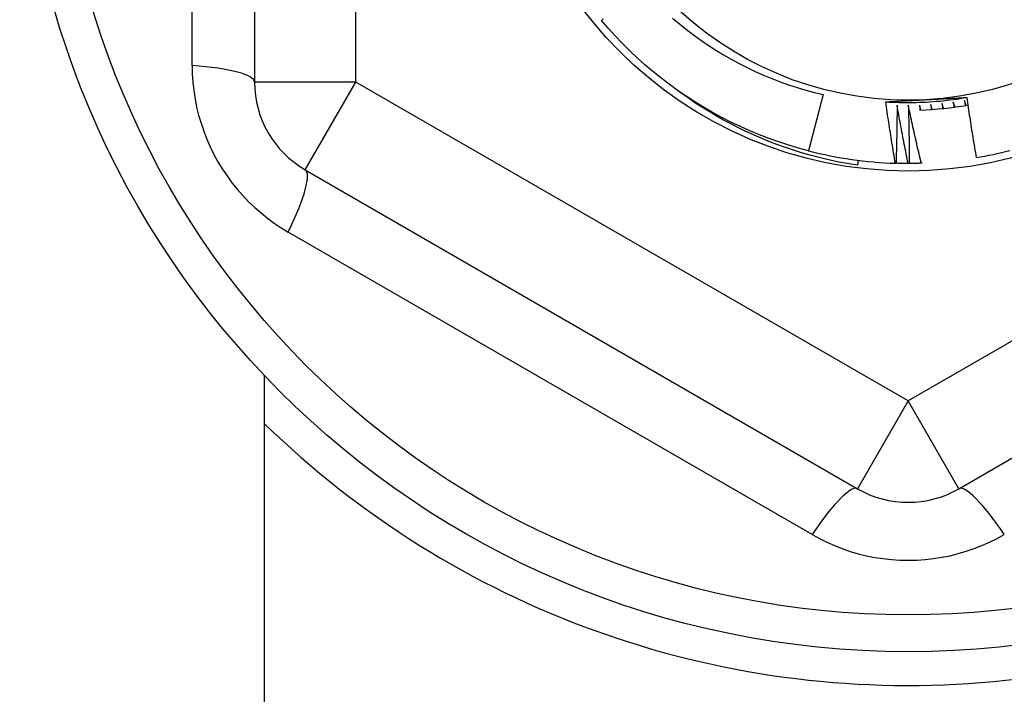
# Model space of a CAD drawing. Header units: inches. Extents: x 56.1 to 140.1, y 37.7 to 64.
# Tile 82 of 102: x 133.843 to 134.225, y 43.631 to 43.893. Entities that reach past the tile are written whole.
import ezdxf

# ---------------------------------------------------------------- set-up
doc = ezdxf.new("R2010")
doc.units = ezdxf.units.IN
doc.header["$MEASUREMENT"] = 0
doc.layers.add('Visible Edges(ANSI)', color=7, linetype='Continuous', lineweight=25)
doc.layers.add('Visible Tangent Edges(ANSI)', color=7, linetype='Continuous', lineweight=25)

msp = doc.modelspace()

# ---------------------------------------------------------------- linework, layer by layer
at = {"layer": 'Visible Edges(ANSI)'}
for p, q in [((133.9338615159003, 44.11673463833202), (133.9338615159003, 43.86897408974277)), ((134.1547492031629, 43.86413576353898), (134.1491243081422, 43.84222824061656)), ((134.1683077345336, 43.8385688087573), (134.1680634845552, 43.8366353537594)), ((133.9535465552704, 43.83487860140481), (134.1681134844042, 43.71099832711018)), ((134.1830663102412, 43.83741456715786), (134.1828315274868, 43.83742190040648)), ((134.1881849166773, 43.83734302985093), (134.1877712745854, 43.83734256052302)), ((134.1932160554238, 43.83743694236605), (134.1928897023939, 43.83742591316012)), ((134.2074835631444, 43.71099832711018), (134.4220504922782, 43.83487860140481)), ((133.9377985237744, 43.21685436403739), (133.9377985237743, 43.75487394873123))]:
    msp.add_line(p, q, dxfattribs=at)
at = {"layer": 'Visible Edges(ANSI)', "flags": 128}
for points in [[(134.0692808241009, 43.89347413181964), (134.0686371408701, 43.89293195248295)], [(134.1491243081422, 43.84222824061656), (134.1452361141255, 43.84328041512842), (134.1413764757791, 43.84443294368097), (134.1375479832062, 43.84568505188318), (134.1337532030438, 43.84703589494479), (134.1299946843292, 43.84848456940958), (134.1262749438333, 43.85003008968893), (134.1225964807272, 43.85167144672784), (134.1189617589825, 43.8534075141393), (134.1153732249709, 43.85523714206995), (134.1118332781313, 43.85715909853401), (134.108344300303, 43.85917209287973), (134.1049086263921, 43.86127477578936), (134.1015285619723, 43.86346573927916), (134.0982063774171, 43.86574350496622), (134.0949443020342, 43.86810654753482), (134.091744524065, 43.87055329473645), (134.0886091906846, 43.87308208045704), (134.0855403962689, 43.87569123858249), (134.0825402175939, 43.87837898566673), (134.0796106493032, 43.88114354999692), (134.076753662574, 43.88398305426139), (134.0739711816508, 43.8868955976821), (134.071265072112, 43.88987923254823), (134.0686371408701, 43.89293195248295)], [(134.0962881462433, 43.89383296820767), (134.0989436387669, 43.89157792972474), (134.1016595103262, 43.88939001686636), (134.1044326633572, 43.887272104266), (134.1072582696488, 43.88522795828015), (134.1101347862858, 43.88325862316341), (134.1130607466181, 43.8813650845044), (134.1160346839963, 43.87954830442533), (134.1190551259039, 43.87780929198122), (134.1221206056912, 43.87614900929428), (134.1252296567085, 43.87456844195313), (134.128380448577, 43.87306875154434), (134.1315680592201, 43.87165235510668), (134.1347900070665, 43.87032032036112), (134.138044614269, 43.86907328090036), (134.1413302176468, 43.86791189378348), (134.1446451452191, 43.86683679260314), (134.1479877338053, 43.86584864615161), (134.1513563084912, 43.86494808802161), (134.1547492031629, 43.86413576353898)], [(134.1680634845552, 43.8366353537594), (134.164851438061, 43.83715657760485), (134.1616537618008, 43.8377435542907), (134.1584714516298, 43.83839595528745), (134.1553054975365, 43.83911347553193), (134.1521568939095, 43.83989577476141), (134.1490266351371, 43.84074254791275), (134.1459157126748, 43.84165345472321), (134.1428251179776, 43.84262817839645), (134.1397558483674, 43.84366640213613), (134.1367088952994, 43.84476779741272), (134.1336852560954, 43.84593204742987), (134.1306859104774, 43.84715882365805), (134.1277118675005, 43.84844779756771), (134.1247641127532, 43.84979865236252), (134.1218436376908, 43.85121107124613), (134.118951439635, 43.85268472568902), (134.1160885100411, 43.85421929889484), (134.1132558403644, 43.85581445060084), (134.110454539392, 43.85746980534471), (134.1076893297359, 43.85918268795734), (134.1049629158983, 43.86095130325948), (134.1022761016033, 43.86277499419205), (134.0996297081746, 43.86465304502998), (134.0970245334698, 43.866584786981)], [(134.1790840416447, 43.86129331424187), (134.1797340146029, 43.86132894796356), (134.1803840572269, 43.86136449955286), (134.1810341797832, 43.86139995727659), (134.1816843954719, 43.86143532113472), (134.1823347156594, 43.86147061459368), (134.1829851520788, 43.86150582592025), (134.1836357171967, 43.86154096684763), (134.1842864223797, 43.86157604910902), (134.184937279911, 43.86161106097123), (134.1855883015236, 43.86164601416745), (134.1862394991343, 43.86168092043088), (134.1868908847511, 43.86171579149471), (134.1875424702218, 43.86175060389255), (134.1881942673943, 43.861785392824), (134.1888462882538, 43.86182013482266), (134.1894985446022, 43.86185486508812), (134.1901510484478, 43.86188957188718), (134.190803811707, 43.86192425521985), (134.1914568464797, 43.86195892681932), (134.1921101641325, 43.86199359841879), (134.1927637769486, 43.86202827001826), (134.1934176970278, 43.86206294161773), (134.19407193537, 43.86209761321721), (134.1947265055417, 43.86213230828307)], [(134.1828315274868, 43.83742190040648), (134.1826603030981, 43.83841401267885), (134.182490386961, 43.83940637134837), (134.1823217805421, 43.84039894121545), (134.1821544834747, 43.84139173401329), (134.1819884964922, 43.84238474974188), (134.1818238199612, 43.84337798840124), (134.1816604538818, 43.84437143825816), (134.1814983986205, 43.84536512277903), (134.1813376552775, 43.84635901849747), (134.1811782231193, 43.84735312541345), (134.1810201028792, 43.8483474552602), (134.180863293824, 43.84934200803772), (134.1807077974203, 43.85033677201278), (134.1805536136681, 43.85133175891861), (134.1804007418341, 43.85232695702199), (134.1802491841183, 43.85332236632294), (134.1800989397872, 43.85431799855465), (134.179950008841, 43.85531384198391), (134.1798023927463, 43.85630989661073), (134.179656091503, 43.85730616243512), (134.1795111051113, 43.85830263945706), (134.1793674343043, 43.85929931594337), (134.1792250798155, 43.86029621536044), (134.1790840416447, 43.86129331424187)], [(134.179084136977, 43.8612963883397), (134.1803971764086, 43.86121698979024), (134.1817109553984, 43.86115076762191), (134.1830253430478, 43.8610976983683), (134.184340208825, 43.86105778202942), (134.1856554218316, 43.86103099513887), (134.1869708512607, 43.86101731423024), (134.1882863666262, 43.86101673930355), (134.1896018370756, 43.86102923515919), (134.1909171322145, 43.86105481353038), (134.192232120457, 43.86109343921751), (134.1935466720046, 43.86114510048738), (134.194860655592, 43.8612097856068), (134.1961739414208, 43.86128748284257), (134.1974863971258, 43.86137816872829), (134.198797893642, 43.86148183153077), (134.2001082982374, 43.8615984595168), (134.2014174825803, 43.86172802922), (134.2027253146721, 43.86187052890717), (134.204031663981, 43.8620259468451), (134.2053363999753, 43.86219425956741), (134.2066393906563, 43.86237546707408), (134.2079405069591, 43.86256953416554), (134.2092396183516, 43.86277646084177), (134.2105365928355, 43.86299622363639)], [(134.1947265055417, 43.86213230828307), (134.1953878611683, 43.86216735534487), (134.1960489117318, 43.86220240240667), (134.1967096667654, 43.86223743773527), (134.1973701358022, 43.86227246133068), (134.1980303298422, 43.86230750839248), (134.1986902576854, 43.86234254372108), (134.1993499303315, 43.86237760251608), (134.2000093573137, 43.86241268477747), (134.2006685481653, 43.86244777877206), (134.2013275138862, 43.86248289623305), (134.2019862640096, 43.86251806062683), (134.2026448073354, 43.862553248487), (134.2033031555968, 43.86258848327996), (134.2039613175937, 43.86262376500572), (134.2046193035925, 43.86265909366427), (134.2052771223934, 43.86269448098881), (134.205934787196, 43.86272992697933), (134.206592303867, 43.86276544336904), (134.2072496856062, 43.86280103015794), (134.2079069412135, 43.86283668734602), (134.2085640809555, 43.8628724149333), (134.2092211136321, 43.86290823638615), (134.2098780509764, 43.86294415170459), (134.2105349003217, 43.86298014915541)], [(134.2052951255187, 43.86111749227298), (134.2053082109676, 43.86103731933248), (134.2053212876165, 43.86095714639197), (134.2053343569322, 43.86087697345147), (134.2053474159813, 43.86079680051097), (134.2053604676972, 43.86071661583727), (134.2053735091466, 43.86063644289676), (134.2053865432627, 43.86055625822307), (134.2053995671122, 43.86047607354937), (134.2054125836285, 43.86039590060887), (134.2054255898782, 43.86031571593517), (134.2054385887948, 43.86023551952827), (134.2054515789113, 43.86015533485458), (134.2054645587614, 43.86007515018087), (134.2054775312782, 43.85999495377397), (134.2054904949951, 43.85991476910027), (134.2055034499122, 43.85983457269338), (134.2055163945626, 43.85975437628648), (134.2055293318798, 43.85967417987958), (134.2055422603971, 43.85959397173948), (134.2055551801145, 43.85951377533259), (134.2055680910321, 43.85943357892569), (134.2055809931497, 43.85935337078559), (134.2055938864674, 43.8592731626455), (134.2056067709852, 43.8591929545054)], [(134.2059551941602, 43.85923984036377), (134.2059275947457, 43.85931803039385), (134.2059000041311, 43.85939623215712), (134.2058724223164, 43.85947444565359), (134.2058448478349, 43.85955264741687), (134.2058172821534, 43.85963086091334), (134.2057897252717, 43.85970907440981), (134.2057621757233, 43.85978728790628), (134.2057346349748, 43.85986551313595), (134.2057071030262, 43.85994373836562), (134.2056795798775, 43.86002196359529), (134.205652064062, 43.86010018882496), (134.2056245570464, 43.86017842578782), (134.2055970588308, 43.86025666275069), (134.2055695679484, 43.86033489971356), (134.2055420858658, 43.86041314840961), (134.2055146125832, 43.86049139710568), (134.2054871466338, 43.86056964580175), (134.205459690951, 43.86064789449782), (134.2054322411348, 43.86072615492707), (134.2054048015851, 43.86080441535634), (134.2053773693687, 43.8608826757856), (134.2053499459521, 43.86096094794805), (134.2053225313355, 43.86103920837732), (134.2052951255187, 43.86111749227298)], [(134.2096215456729, 43.86176473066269), (134.209637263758, 43.86168503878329), (134.2096529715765, 43.86160533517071), (134.2096686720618, 43.86152564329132), (134.2096843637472, 43.86144593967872), (134.2097000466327, 43.86136623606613), (134.2097157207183, 43.86128653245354), (134.209731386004, 43.86120681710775), (134.2097470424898, 43.86112711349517), (134.2097626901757, 43.86104739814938), (134.2097783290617, 43.86096768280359), (134.2097939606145, 43.8608879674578), (134.2098095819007, 43.86080825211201), (134.2098251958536, 43.86072853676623), (134.2098407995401, 43.86064880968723), (134.2098563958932, 43.86056909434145), (134.2098719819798, 43.86048936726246), (134.2098875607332, 43.86040964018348), (134.2099031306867, 43.86032991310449), (134.2099186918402, 43.86025018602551), (134.2099342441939, 43.86017044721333), (134.2099497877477, 43.86009072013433), (134.2099653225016, 43.86001098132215), (134.2099808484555, 43.85993124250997), (134.2099963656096, 43.85985150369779)], [(134.2103430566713, 43.859909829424), (134.2103128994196, 43.85998706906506), (134.2102827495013, 43.86006432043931), (134.2102526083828, 43.86014157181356), (134.2102224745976, 43.86021883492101), (134.2101923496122, 43.86029609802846), (134.2101622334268, 43.86037336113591), (134.2101321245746, 43.86045062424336), (134.2101020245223, 43.86052789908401), (134.21007193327, 43.86060517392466), (134.2100418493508, 43.86068244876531), (134.2100117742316, 43.86075973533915), (134.2099817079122, 43.86083702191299), (134.2099516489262, 43.86091430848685), (134.2099215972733, 43.86099160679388), (134.209891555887, 43.86106890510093), (134.209861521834, 43.86114620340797), (134.2098314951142, 43.86122350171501), (134.2098014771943, 43.86130081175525), (134.2097714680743, 43.8613781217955), (134.2097414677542, 43.86145544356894), (134.2097114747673, 43.86153275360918), (134.2096814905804, 43.86161007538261), (134.2096515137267, 43.86168740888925), (134.2096215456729, 43.86176473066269)], [(134.2105349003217, 43.86298014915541), (134.2106748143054, 43.86200390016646), (134.2108160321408, 43.86102785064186), (134.2109585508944, 43.86005200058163), (134.2111023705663, 43.85907637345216), (134.2112474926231, 43.85810094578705), (134.2113939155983, 43.85712572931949), (134.2115416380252, 43.85615073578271), (134.2116906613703, 43.85517594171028), (134.2118409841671, 43.8542013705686), (134.2119926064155, 43.8532270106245), (134.212145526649, 43.85225287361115), (134.2122997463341, 43.85127894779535), (134.2124552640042, 43.85030524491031), (134.2126120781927, 43.84933175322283), (134.2127701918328, 43.84835848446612), (134.2129296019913, 43.84738543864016), (134.2130903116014, 43.84641260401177), (134.2132523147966, 43.84543998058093), (134.2134156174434, 43.84446759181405), (134.2135802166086, 43.84349541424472), (134.2137461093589, 43.84252345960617), (134.2139133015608, 43.84155172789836), (134.2140817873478, 43.84058021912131), (134.2142515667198, 43.83960894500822)], [(134.183473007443, 43.86003108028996), (134.1834698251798, 43.85908884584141), (134.1834654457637, 43.85814658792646), (134.1834598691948, 43.85720433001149), (134.1834530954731, 43.85626204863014), (134.1834451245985, 43.8553197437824), (134.1834359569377, 43.85437743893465), (134.1834255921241, 43.85343511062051), (134.1834140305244, 43.85249277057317), (134.1834012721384, 43.85155043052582), (134.1833873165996, 43.85060806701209), (134.1833721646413, 43.84966570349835), (134.1833558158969, 43.84872332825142), (134.1833382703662, 43.84778095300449), (134.183319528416, 43.84683856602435), (134.1832995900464, 43.84589617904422), (134.1832784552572, 43.84495378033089), (134.1832561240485, 43.84401138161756), (134.1832325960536, 43.84306897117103), (134.1832078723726, 43.84212657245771), (134.183181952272, 43.84118417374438), (134.1831548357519, 43.84024176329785), (134.183126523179, 43.83929936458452), (134.1830970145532, 43.83835696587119), (134.1830663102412, 43.83741456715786)], [(134.1877712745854, 43.83734256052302), (134.1875786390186, 43.83828479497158), (134.1873871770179, 43.83922731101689), (134.1871968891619, 43.84017010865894), (134.1870077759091, 43.84111317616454), (134.1868198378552, 43.8420565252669), (134.186633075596, 43.843000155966), (134.1864474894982, 43.84394404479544), (134.1862630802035, 43.84488822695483), (134.1860798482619, 43.84583266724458), (134.1858977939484, 43.84677737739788), (134.1857169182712, 43.84772235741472), (134.1855372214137, 43.84866760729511), (134.185358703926, 43.84961312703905), (134.1851813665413, 43.85055891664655), (134.1850052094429, 43.85150495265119), (134.1848302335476, 43.85245127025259), (134.1846564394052, 43.85339784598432), (134.1844838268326, 43.85434466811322), (134.1843123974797, 43.85529176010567), (134.1841421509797, 43.85623911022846), (134.1839730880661, 43.85718671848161), (134.1838052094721, 43.85813458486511), (134.1836385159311, 43.85908270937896), (134.183473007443, 43.86003108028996)], [(134.1878470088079, 43.85996066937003), (134.1878748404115, 43.85901884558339), (134.1879014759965, 43.85807696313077), (134.1879269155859, 43.85713502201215), (134.1879511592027, 43.85619302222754), (134.1879742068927, 43.85525097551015), (134.1879960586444, 43.85430887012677), (134.1880167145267, 43.85336671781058), (134.1880361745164, 43.85242451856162), (134.1880544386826, 43.85148226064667), (134.1880715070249, 43.85053995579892), (134.1880873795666, 43.84959760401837), (134.1881020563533, 43.84865519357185), (134.188115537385, 43.84771274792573), (134.1881278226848, 43.84677025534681), (134.1881389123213, 43.84582771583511), (134.1881488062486, 43.84488514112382), (134.1881575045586, 43.84394251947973), (134.1881650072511, 43.84299985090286), (134.1881713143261, 43.84205714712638), (134.1881764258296, 43.84111439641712), (134.1881803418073, 43.84017161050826), (134.1881830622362, 43.83922878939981), (134.1881845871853, 43.83828593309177), (134.1881849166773, 43.83734302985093)], [(134.1928897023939, 43.83742591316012), (134.192666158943, 43.83836129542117), (134.1924437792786, 43.83929700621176), (134.1922225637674, 43.84023302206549), (134.1920025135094, 43.84116936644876), (134.1917836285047, 43.84210601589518), (134.1915659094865, 43.84304298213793), (134.1913493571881, 43.84398026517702), (134.1911339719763, 43.84491785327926), (134.1909197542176, 43.84585575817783), (134.1907067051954, 43.84679395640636), (134.1904948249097, 43.84773248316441), (134.1902841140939, 43.84867130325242), (134.1900745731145, 43.84961042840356), (134.1898662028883, 43.85054987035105), (134.1896590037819, 43.85148960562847), (134.1894529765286, 43.85242964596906), (134.1892481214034, 43.85336997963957), (134.1890444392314, 43.85431061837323), (134.1888419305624, 43.85525155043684), (134.1886405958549, 43.85619278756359), (134.1884404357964, 43.85713431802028), (134.1882414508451, 43.85807614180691), (134.1880436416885, 43.8590182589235), (134.1878470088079, 43.85996066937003)], [(134.192220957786, 43.86003427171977), (134.1922260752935, 43.85995319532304), (134.1922311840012, 43.8598721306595), (134.1922362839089, 43.85979105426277), (134.1922413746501, 43.85970998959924), (134.1922464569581, 43.8596289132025), (134.1922515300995, 43.85954783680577), (134.192256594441, 43.85946676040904), (134.1922616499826, 43.85938568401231), (134.1922666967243, 43.85930460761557), (134.1922717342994, 43.85922353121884), (134.1922767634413, 43.85914245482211), (134.1922817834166, 43.85906137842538), (134.1922867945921, 43.85898030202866), (134.192291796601, 43.85889922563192), (134.1922967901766, 43.85881813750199), (134.1923017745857, 43.85873706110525), (134.1923067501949, 43.85865598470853), (134.1923117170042, 43.85857489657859), (134.1923166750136, 43.85849382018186), (134.192321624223, 43.85841273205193), (134.192326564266, 43.85833164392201), (134.192331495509, 43.85825055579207), (134.1923364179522, 43.85816947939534), (134.1923413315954, 43.85808839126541)], [(134.1926926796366, 43.8581006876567), (134.1926729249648, 43.85818122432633), (134.1926531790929, 43.85826176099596), (134.1926334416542, 43.8583423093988), (134.1926137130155, 43.85842285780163), (134.1925939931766, 43.85850340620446), (134.192574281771, 43.85858395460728), (134.1925545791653, 43.85866450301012), (134.1925348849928, 43.85874506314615), (134.1925151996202, 43.85882561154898), (134.1924955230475, 43.85890617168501), (134.192475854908, 43.85898673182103), (134.1924561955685, 43.85906730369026), (134.1924365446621, 43.85914786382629), (134.1924169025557, 43.85922843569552), (134.1923972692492, 43.85930900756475), (134.1923776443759, 43.85938957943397), (134.1923580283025, 43.8594701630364), (134.192338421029, 43.85955073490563), (134.1923188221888, 43.85963131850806), (134.1922992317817, 43.85971190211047), (134.1922796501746, 43.8597924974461), (134.1922600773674, 43.85987308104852), (134.19224051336, 43.85995367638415), (134.192220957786, 43.86003427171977)], [(134.1965901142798, 43.8602517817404), (134.1965978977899, 43.86017092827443), (134.1966056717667, 43.86009007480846), (134.1966134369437, 43.86000920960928), (134.196621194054, 43.85992834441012), (134.1966289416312, 43.85984749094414), (134.1966366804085, 43.85976662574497), (134.1966444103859, 43.8596857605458), (134.1966521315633, 43.85960489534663), (134.1966598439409, 43.85952403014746), (134.1966675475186, 43.85944316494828), (134.1966752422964, 43.85936229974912), (134.1966829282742, 43.85928142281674), (134.1966906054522, 43.85920055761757), (134.196698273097, 43.8591196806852), (134.1967059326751, 43.85903881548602), (134.1967135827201, 43.85895793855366), (134.1967212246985, 43.85887707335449), (134.1967288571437, 43.85879619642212), (134.1967364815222, 43.85871531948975), (134.1967440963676, 43.85863444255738), (134.1967517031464, 43.85855356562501), (134.196759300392, 43.85847268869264), (134.1967668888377, 43.85839180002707), (134.1967744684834, 43.8583109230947)], [(134.1971252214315, 43.85833477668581), (134.1971028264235, 43.85841462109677), (134.1970804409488, 43.85849446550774), (134.1970580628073, 43.85857432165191), (134.1970356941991, 43.85865416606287), (134.1970133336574, 43.85873402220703), (134.1969909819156, 43.85881387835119), (134.1969686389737, 43.85889374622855), (134.1969463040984, 43.85897360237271), (134.1969239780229, 43.85905347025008), (134.1969016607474, 43.85913333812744), (134.1968793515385, 43.8592132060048), (134.1968570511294, 43.85929308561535), (134.1968347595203, 43.8593729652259), (134.1968124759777, 43.85945284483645), (134.196790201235, 43.85953272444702), (134.1967679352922, 43.85961260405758), (134.196745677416, 43.85969249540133), (134.1967234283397, 43.85977238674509), (134.1967011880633, 43.85985227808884), (134.1966789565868, 43.85993218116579), (134.1966567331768, 43.86001207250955), (134.1966345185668, 43.8600919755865), (134.1966123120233, 43.86017187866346), (134.1965901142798, 43.8602517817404)], [(134.2009497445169, 43.86061298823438), (134.2009601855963, 43.86053242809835), (134.2009706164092, 43.86045186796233), (134.2009810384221, 43.8603713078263), (134.2009914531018, 43.86029074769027), (134.201001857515, 43.86021018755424), (134.2010122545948, 43.86012962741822), (134.2010226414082, 43.86004905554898), (134.2010330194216, 43.85996849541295), (134.2010433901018, 43.85988792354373), (134.2010537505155, 43.8598073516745), (134.2010641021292, 43.85972677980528), (134.2010744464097, 43.85964620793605), (134.2010847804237, 43.85956563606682), (134.2010951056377, 43.8594850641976), (134.2011054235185, 43.85940449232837), (134.2011157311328, 43.85932390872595), (134.2011260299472, 43.85924333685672), (134.2011363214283, 43.85916275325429), (134.2011466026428, 43.85908216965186), (134.2011568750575, 43.85900158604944), (134.2011671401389, 43.85892100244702), (134.2011773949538, 43.85884041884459), (134.2011876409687, 43.85875983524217), (134.2011978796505, 43.85867923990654)], [(134.2015476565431, 43.85871463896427), (134.2015226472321, 43.85879369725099), (134.2014976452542, 43.8588727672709), (134.2014726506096, 43.85895183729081), (134.2014476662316, 43.85903090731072), (134.2014226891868, 43.85910997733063), (134.2013977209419, 43.85918905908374), (134.2013727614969, 43.85926814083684), (134.2013478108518, 43.85934722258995), (134.2013228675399, 43.85942631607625), (134.2012979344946, 43.85950540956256), (134.2012730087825, 43.85958450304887), (134.2012480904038, 43.85966359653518), (134.2012231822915, 43.85974269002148), (134.2011982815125, 43.85982179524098), (134.2011733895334, 43.85990090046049), (134.2011485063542, 43.85998000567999), (134.2011236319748, 43.86005912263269), (134.2010987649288, 43.86013823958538), (134.2010739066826, 43.86021735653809), (134.2010490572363, 43.86029647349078), (134.20102421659, 43.86037560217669), (134.2009993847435, 43.86045473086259), (134.2009745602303, 43.86053385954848), (134.2009497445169, 43.86061298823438)], [(134.1877712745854, 43.83734256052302), (134.1875752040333, 43.83734271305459), (134.1873791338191, 43.83734312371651), (134.1871830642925, 43.83734376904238), (134.1869869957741, 43.83734467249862), (134.1867909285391, 43.837345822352), (134.1865948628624, 43.83734720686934), (134.1863987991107, 43.83734884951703), (134.1862027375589, 43.83735073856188), (134.1860066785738, 43.83735287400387), (134.185810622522, 43.83735525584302), (134.1856145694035, 43.83735788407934), (134.1854185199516, 43.83736077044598), (134.1852224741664, 43.8373638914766), (134.1850264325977, 43.83736725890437), (134.184830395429, 43.83737088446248), (134.184634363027, 43.83737474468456), (134.1844383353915, 43.83737886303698), (134.1842423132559, 43.83738321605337), (134.184046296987, 43.83738782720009), (134.183850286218, 43.83739268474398), (134.1836542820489, 43.83739778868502), (134.1834582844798, 43.83740312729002), (134.1832622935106, 43.83740872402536), (134.1830663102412, 43.83741456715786)], [(134.1928897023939, 43.83742591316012), (134.1926937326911, 43.8374196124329), (134.1924977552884, 43.83741356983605), (134.1923017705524, 43.83740777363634), (134.1921057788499, 43.83740221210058), (134.1919097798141, 43.83739690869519), (134.191713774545, 43.83739185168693), (134.1915177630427, 43.83738702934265), (134.1913217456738, 43.8373824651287), (134.1911257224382, 43.83737814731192), (134.1909296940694, 43.83737407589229), (134.190733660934, 43.83737025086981), (134.190537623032, 43.83736667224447), (134.1903415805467, 43.8373633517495), (134.1901455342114, 43.83736026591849), (134.1899494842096, 43.83735742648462), (134.1897534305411, 43.83735484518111), (134.1895573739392, 43.83735249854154), (134.1893613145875, 43.83735041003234), (134.1891652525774, 43.83734855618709), (134.1889691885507, 43.83734696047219), (134.188773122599, 43.83734561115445), (134.188577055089, 43.83734449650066), (134.1883809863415, 43.83734363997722), (134.1881849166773, 43.83734302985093)]]:
    msp.add_lwpolyline(points, dxfattribs=at)
at = {"layer": 'Visible Edges(ANSI)'}
for centre, radius in [((134.1877985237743, 43.9928543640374), 0.3451589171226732), ((134.1877985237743, 43.9928543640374), 0.1584645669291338), ((134.1877985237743, 43.99285436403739), 0.1309055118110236)]:
    msp.add_circle(centre, radius, dxfattribs=at)
for centre, radius, start, end in [((133.9732315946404, 43.86897408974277), 0.0393700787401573, 180, 239.9999999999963), ((134.1877985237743, 43.9928543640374), 0.1348425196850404, 271.8980376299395, 279.8921811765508), ((134.1877985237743, 43.99285436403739), 0.1555118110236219, 255.5999999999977, 268.1696803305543), ((134.1877985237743, 43.99285436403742), 0.1555118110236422, 279.7938140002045, 284.6879999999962), ((134.1877985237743, 43.99285436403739), 0.3582677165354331, 225.7490610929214, 323.3100461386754), ((134.1877985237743, 43.74509381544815), 0.0393700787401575, 239.9999999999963, 300.0000000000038)]:
    msp.add_arc(centre, radius, start, end, dxfattribs=at)
at = {"layer": 'Visible Tangent Edges(ANSI)'}
for p, q in [((133.9732315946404, 43.86897408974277), (133.9732315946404, 44.11673463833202)), ((133.909629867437, 43.87536791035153), (133.909629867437, 44.11034081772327)), ((133.9732315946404, 43.86897408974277), (133.9338615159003, 43.86897408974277)), ((133.9535465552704, 43.8348786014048), (133.9732315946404, 43.86897408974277)), ((134.1877985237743, 43.74509381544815), (133.9732315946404, 43.86897408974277)), ((134.4023654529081, 43.86897408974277), (134.1877985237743, 43.74509381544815)), ((134.1504604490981, 43.69321001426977), (133.9469679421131, 43.81069646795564)), ((134.1877985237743, 43.74509381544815), (134.1681134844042, 43.71099832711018)), ((134.2074835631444, 43.71099832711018), (134.1877985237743, 43.74509381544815))]:
    msp.add_line(p, q, dxfattribs=at)
at = {"layer": 'Visible Tangent Edges(ANSI)', "flags": 128}
for points in [[(133.9096298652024, 43.87536790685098), (133.9096993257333, 43.87215142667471), (133.9099086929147, 43.86892256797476), (133.9102594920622, 43.86569117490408), (133.9107531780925, 43.86246754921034), (133.9113886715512, 43.8592620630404), (133.9121637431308, 43.85608471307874), (133.913076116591, 43.85294548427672), (133.9141236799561, 43.84985404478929), (133.9153081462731, 43.84680962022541), (133.9166277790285, 43.84381489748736), (133.9180784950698, 43.84087724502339), (133.9196562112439, 43.83800399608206), (133.9213568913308, 43.83520251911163), (133.9231764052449, 43.8324801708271), (133.9251107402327, 43.82984429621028), (133.9271566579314, 43.82730120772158), (133.929313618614, 43.82485149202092), (133.9315755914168, 43.82249912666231), (133.9339357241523, 43.82024888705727), (133.9363871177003, 43.81810553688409), (133.9389228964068, 43.8160738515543), (133.9415362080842, 43.81415860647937), (133.9442201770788, 43.81236455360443), (133.946967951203, 43.81069646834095)], [(134.1504604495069, 43.69321001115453), (134.1532807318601, 43.69166190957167), (134.1561816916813, 43.69022881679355), (134.159155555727, 43.6889169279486), (134.1621941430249, 43.68773264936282), (134.1652879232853, 43.68668025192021), (134.1684271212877, 43.68576280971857), (134.1716019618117, 43.68498332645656), (134.174803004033, 43.6843448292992), (134.1780317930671, 43.68384839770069), (134.1812851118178, 43.68349386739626), (134.1845545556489, 43.68328140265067), (134.1878317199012, 43.6832111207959), (134.1911082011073, 43.68328320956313), (134.1943755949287, 43.68349780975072), (134.1976254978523, 43.68385503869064), (134.2008508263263, 43.68435529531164), (134.2040508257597, 43.68499841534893), (134.2072190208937, 43.68578118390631), (134.2103478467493, 43.68669998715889), (134.2134297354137, 43.68775128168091), (134.2164571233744, 43.68893150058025), (134.2194224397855, 43.69023707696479), (134.2223181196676, 43.691664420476), (134.2251365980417, 43.69321001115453)]]:
    msp.add_lwpolyline(points, dxfattribs=at)
at = {"layer": 'Visible Tangent Edges(ANSI)'}
msp.add_circle((134.1877985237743, 43.9928543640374), 0.3308444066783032, dxfattribs=at)
for centre, major_axis, ratio, start_param, end_param in [((133.8944914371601, 43.86897408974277), (0.0393700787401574, 0), 0.1759287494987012, 0, 1.176112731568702), ((133.9338615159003, 43.80078311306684), (0.0196850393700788, 0.03409548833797), 0.1759287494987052, 5.107072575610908, 6.28318530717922), ((134.1484284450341, 43.67690283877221), (0.0196850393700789, 0.0340954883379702), 0.1759287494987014, 0, 1.176112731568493), ((134.2271686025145, 43.67690283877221), (-0.0196850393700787, 0.0340954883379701), 0.1759287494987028, 5.107072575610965, 6.28318530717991)]:
    msp.add_ellipse(centre, major_axis=major_axis, ratio=ratio, start_param=start_param, end_param=end_param, dxfattribs=at)

doc.saveas('drawing.dxf')
